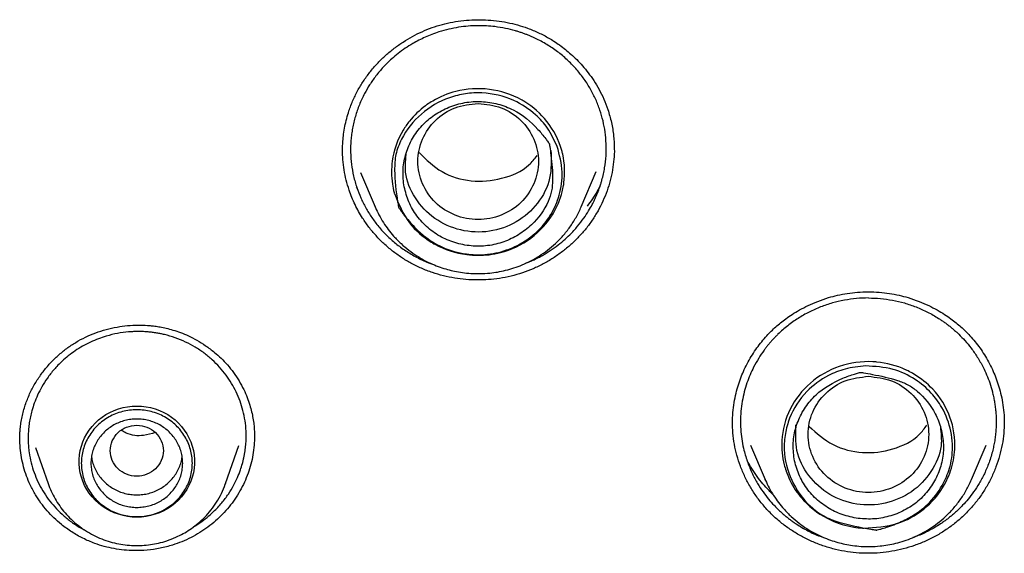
# Model space of a CAD drawing. Header units: millimetres. Extents: x 8 to 771, y 12 to 1627.
# Tile 74 of 94: x 328 to 348, y 1445 to 1456. Entities that reach past the tile are written whole.
import ezdxf

# ---------------------------------------------------------------- set-up
doc = ezdxf.new("R2010")
doc.units = ezdxf.units.MM

msp = doc.modelspace()

# ---------------------------------------------------------------- linework, layer by layer
at = {"color": 7, "linetype": 'Continuous', "lineweight": 30}
for p, q in [((340.167, 1453.007), (340.167, 1452.984)), ((334.541, 1452.948), (334.541, 1452.96)), ((334.912, 1452.503), (335.212, 1451.796)), ((339.485, 1451.796), (339.795, 1452.527)), ((334.846, 1452.176), (334.831, 1452.204)), ((335.212, 1451.796), (335.219, 1451.781)), ((335.219, 1451.781), (335.212, 1451.796)), ((327.855, 1446.968), (327.855, 1446.973)), ((332.713, 1447.03), (332.713, 1447.016)), ((328.181, 1446.804), (328.44, 1446.055)), ((332.114, 1446.055), (332.387, 1446.846)), ((342.992, 1446.852), (343.296, 1446.137)), ((347.569, 1446.137), (347.873, 1446.852)), ((343.296, 1446.137), (343.303, 1446.121)), ((343.303, 1446.121), (343.296, 1446.137)), ((332.109, 1446.042), (332.114, 1446.055)), ((332.114, 1446.055), (332.11, 1446.043))]:
    msp.add_line(p, q, dxfattribs=at)
at = {"color": 7, "linetype": 'Continuous', "lineweight": 30, "flags": 128}
msp.add_lwpolyline([(330.277, 1445.359), (330.181, 1445.362), (330.085, 1445.374), (329.991, 1445.392), (329.898, 1445.418), (329.808, 1445.451), (329.721, 1445.491), (329.638, 1445.537), (329.558, 1445.59), (329.484, 1445.649), (329.414, 1445.713), (329.35, 1445.782), (329.292, 1445.856), (329.241, 1445.935), (329.196, 1446.017), (329.159, 1446.103), (329.128, 1446.191), (329.105, 1446.281), (329.089, 1446.372), (329.082, 1446.465), (329.082, 1446.558), (329.089, 1446.65), (329.105, 1446.742), (329.128, 1446.832), (329.159, 1446.92), (329.196, 1447.005), (329.241, 1447.087), (329.292, 1447.166), (329.35, 1447.24), (329.414, 1447.31), (329.484, 1447.374), (329.558, 1447.433), (329.638, 1447.485), (329.721, 1447.532), (329.808, 1447.572), (329.898, 1447.604), (329.991, 1447.63), (330.085, 1447.649), (330.181, 1447.66), (330.277, 1447.664), (330.373, 1447.66), (330.469, 1447.649), (330.563, 1447.63), (330.656, 1447.604), (330.746, 1447.572), (330.833, 1447.532), (330.916, 1447.485), (330.995, 1447.433), (331.07, 1447.374), (331.139, 1447.31), (331.203, 1447.24), (331.261, 1447.166), (331.313, 1447.087), (331.357, 1447.005), (331.395, 1446.92), (331.426, 1446.832), (331.449, 1446.742), (331.464, 1446.65), (331.472, 1446.558), (331.472, 1446.465), (331.464, 1446.372), (331.449, 1446.281), (331.426, 1446.191), (331.395, 1446.103), (331.357, 1446.017), (331.313, 1445.935), (331.261, 1445.856), (331.203, 1445.782), (331.139, 1445.713), (331.07, 1445.649), (330.995, 1445.59), (330.916, 1445.537), (330.833, 1445.491), (330.746, 1445.451), (330.656, 1445.418), (330.563, 1445.392), (330.469, 1445.374), (330.373, 1445.362), (330.277, 1445.359)], dxfattribs=at)
at = {"color": 7, "linetype": 'Continuous', "lineweight": 30}
for points, knots in [([(334.539, 1452.94), (334.539, 1452.972), (334.539, 1453.043), (334.545, 1453.164), (334.559, 1453.307), (334.586, 1453.465), (334.623, 1453.626), (334.678, 1453.81), (334.756, 1454.011), (334.861, 1454.225), (334.983, 1454.424), (335.121, 1454.61), (335.271, 1454.782), (335.434, 1454.94), (335.608, 1455.085), (335.791, 1455.214), (335.984, 1455.329), (336.184, 1455.429), (336.392, 1455.513), (336.606, 1455.58), (336.825, 1455.629), (337.048, 1455.661), (337.274, 1455.676), (337.5, 1455.674), (337.726, 1455.655), (337.948, 1455.62), (338.165, 1455.569), (338.344, 1455.511), (338.489, 1455.455), (338.601, 1455.406), (338.709, 1455.352), (338.816, 1455.293), (338.924, 1455.227), (339.039, 1455.148), (339.157, 1455.058), (339.276, 1454.957), (339.394, 1454.845), (339.514, 1454.717), (339.632, 1454.572), (339.748, 1454.409), (339.857, 1454.228), (339.958, 1454.028), (340.01, 1453.885), (340.037, 1453.811)], [0, 0, 0, 0, 0.013356, 0.029495, 0.048473, 0.069981, 0.091616, 0.11292, 0.144267, 0.174915, 0.204801, 0.234231, 0.26339, 0.292274, 0.320872, 0.349179, 0.377367, 0.405503, 0.433584, 0.461637, 0.489768, 0.517981, 0.546259, 0.574578, 0.602909, 0.63119, 0.659145, 0.686702, 0.702271, 0.717707, 0.733022, 0.748242, 0.763866, 0.781522, 0.801341, 0.820462, 0.84124, 0.86367, 0.887739, 0.913428, 0.940715, 0.969578, 1, 1, 1, 1]), ([(339.872, 1453.796), (339.845, 1453.871), (339.79, 1454.02), (339.679, 1454.236), (339.548, 1454.444), (339.393, 1454.641), (339.216, 1454.826), (339.019, 1454.996), (338.801, 1455.147), (338.626, 1455.244), (338.507, 1455.301), (338.448, 1455.327), (338.387, 1455.353), (338.323, 1455.378), (338.258, 1455.401), (338.19, 1455.424), (338.077, 1455.458), (337.913, 1455.498), (337.712, 1455.531), (337.517, 1455.548), (337.332, 1455.552), (337.14, 1455.543), (336.941, 1455.519), (336.738, 1455.479), (336.554, 1455.428), (336.391, 1455.371), (336.252, 1455.314), (336.12, 1455.25), (335.981, 1455.174), (335.837, 1455.084), (335.692, 1454.978), (335.538, 1454.848), (335.381, 1454.694), (335.228, 1454.513), (335.1, 1454.329), (335.006, 1454.167), (334.937, 1454.028), (334.886, 1453.911), (334.841, 1453.792), (334.803, 1453.671), (334.771, 1453.548), (334.745, 1453.425), (334.725, 1453.3), (334.708, 1453.134), (334.702, 1452.925), (334.72, 1452.675), (334.762, 1452.429), (334.811, 1452.27), (334.835, 1452.19)], [0, 0, 0, 0, 0.029449, 0.059374, 0.089776, 0.120653, 0.152006, 0.183833, 0.216134, 0.248908, 0.256525, 0.264345, 0.272368, 0.280593, 0.289021, 0.297651, 0.306484, 0.331812, 0.358669, 0.380035, 0.402279, 0.425398, 0.449393, 0.474264, 0.500009, 0.518478, 0.536567, 0.554276, 0.571605, 0.594118, 0.615956, 0.63712, 0.667596, 0.696558, 0.724006, 0.749942, 0.765731, 0.781498, 0.797243, 0.812968, 0.828671, 0.844354, 0.860015, 0.875655, 0.906864, 0.937991, 0.969036, 1, 1, 1, 1]), ([(335.614, 1452.069), (335.612, 1452.077), (335.594, 1452.142), (335.549, 1452.365), (335.547, 1452.813), (335.704, 1453.262), (335.965, 1453.636), (336.134, 1453.797), (336.258, 1453.889), (336.262, 1453.891), (336.274, 1453.901), (336.322, 1453.935), (336.513, 1454.058), (336.933, 1454.234), (337.588, 1454.273), (338.069, 1454.117), (338.468, 1453.883), (338.818, 1453.57), (339.032, 1453.155), (339.143, 1452.719), (339.152, 1452.485), (339.122, 1452.27), (339.113, 1452.209), (339.067, 1451.99), (338.899, 1451.582), (338.467, 1451.111), (337.964, 1450.87), (337.505, 1450.783), (337.032, 1450.785), (336.624, 1450.916), (336.227, 1451.15), (335.865, 1451.459), (335.702, 1451.855), (335.614, 1452.069)], [0, 0, 0, 0, 0.00232, 0.018808, 0.062897, 0.125316, 0.146347, 0.187908, 0.187951, 0.18826, 0.189089, 0.192174, 0.204056, 0.250518, 0.312855, 0.375265, 0.382557, 0.437762, 0.50018, 0.507554, 0.562627, 0.563233, 0.567706, 0.579856, 0.625247, 0.687579, 0.749987, 0.771317, 0.812633, 0.875054, 0.883077, 0.9371, 1, 1, 1, 1]), ([(338.985, 1453.048), (339.033, 1452.871), (339.124, 1452.537), (339.05, 1452.049), (338.885, 1451.655), (338.615, 1451.296), (338.289, 1451.047), (337.891, 1450.869), (337.514, 1450.789), (337.057, 1450.806), (336.615, 1450.93), (336.297, 1451.128), (336.128, 1451.275), (335.996, 1451.403), (335.879, 1451.536), (335.782, 1451.664), (335.751, 1451.709), (335.731, 1451.737), (335.716, 1451.76), (335.704, 1451.778), (335.702, 1451.782), (335.701, 1451.783), (335.7, 1451.784), (335.7, 1451.784), (335.7, 1451.784), (335.7, 1451.784), (335.7, 1451.784), (335.7, 1451.784), (335.7, 1451.785), (335.699, 1451.79), (335.692, 1451.829), (335.649, 1452.086), (335.606, 1452.449), (335.629, 1452.886), (335.791, 1453.302), (336.143, 1453.749), (336.641, 1454.04), (337.084, 1454.15), (337.54, 1454.171), (338.062, 1454.048), (338.51, 1453.754), (338.812, 1453.419), (338.924, 1453.178), (338.985, 1453.048)], [0, 0, 0, 0, 0.051546, 0.0974, 0.137513, 0.171805, 0.222446, 0.249548, 0.291867, 0.326805, 0.374196, 0.416427, 0.429271, 0.43661, 0.467941, 0.479135, 0.482017, 0.483629, 0.488956, 0.489635, 0.490025, 0.490107, 0.490116, 0.490118, 0.49012, 0.490121, 0.490123, 0.490129, 0.490154, 0.490339, 0.491591, 0.501223, 0.5634, 0.5946, 0.626119, 0.688337, 0.750519, 0.781774, 0.813027, 0.875091, 0.925122, 0.959494, 1, 1, 1, 1]), ([(335.808, 1452.251), (335.833, 1452.144), (335.882, 1451.928), (336.047, 1451.634), (336.269, 1451.379), (336.546, 1451.177), (336.863, 1451.041), (337.201, 1450.973), (337.547, 1450.977), (337.882, 1451.057), (338.192, 1451.206), (338.53, 1451.469), (338.767, 1451.789), (338.879, 1452.123), (338.901, 1452.447), (338.87, 1452.755), (338.839, 1453), (338.827, 1453.077), (338.825, 1453.094), (338.824, 1453.096), (338.824, 1453.097), (338.824, 1453.097), (338.824, 1453.097), (338.824, 1453.097), (338.824, 1453.097), (338.824, 1453.097), (338.823, 1453.098), (338.814, 1453.112), (338.79, 1453.148), (338.716, 1453.25), (338.508, 1453.504), (338.182, 1453.778), (337.759, 1453.936), (337.417, 1453.989), (337.071, 1453.968), (336.739, 1453.871), (336.437, 1453.709), (336.178, 1453.488), (335.977, 1453.217), (335.846, 1452.91), (335.779, 1452.582), (335.798, 1452.361), (335.808, 1452.251)], [0, 0, 0, 0, 0.034965, 0.070009, 0.105143, 0.140392, 0.175537, 0.210606, 0.245626, 0.280673, 0.315773, 0.350838, 0.413396, 0.437454, 0.461711, 0.516138, 0.535616, 0.54036, 0.540876, 0.541071, 0.541097, 0.541104, 0.541105, 0.541106, 0.541109, 0.541118, 0.541204, 0.541617, 0.546218, 0.554911, 0.581292, 0.649148, 0.684157, 0.719259, 0.754504, 0.789707, 0.824793, 0.85981, 0.894827, 0.929909, 0.965002, 1, 1, 1, 1]), ([(337.348, 1453.939), (337.185, 1453.921), (336.858, 1453.883), (336.441, 1453.607), (336.166, 1453.208), (336.065, 1452.735), (336.166, 1452.263), (336.441, 1451.86), (336.858, 1451.595), (337.348, 1451.498), (337.838, 1451.595), (338.256, 1451.86), (338.531, 1452.263), (338.632, 1452.735), (338.531, 1453.208), (338.256, 1453.607), (337.838, 1453.883), (337.512, 1453.921), (337.348, 1453.939)], [0, 0, 0, 0, 0.0625, 0.125, 0.1875, 0.25, 0.3125, 0.375, 0.4375, 0.5, 0.5625, 0.625, 0.6875, 0.75, 0.8125, 0.875, 0.9375, 1, 1, 1, 1]), ([(338.329, 1450.623), (338.343, 1450.628), (338.388, 1450.645), (338.463, 1450.677), (338.552, 1450.719), (338.638, 1450.764), (338.72, 1450.81), (338.831, 1450.878), (338.965, 1450.97), (339.113, 1451.089), (339.262, 1451.227), (339.405, 1451.382), (339.534, 1451.55), (339.634, 1451.702), (339.701, 1451.82), (339.745, 1451.906), (339.774, 1451.969), (339.802, 1452.031), (339.828, 1452.094), (339.852, 1452.158), (339.874, 1452.221), (339.894, 1452.285), (339.931, 1452.411), (339.973, 1452.601), (340.001, 1452.854), (340.004, 1453.102), (339.982, 1453.343), (339.94, 1453.575), (339.895, 1453.723), (339.872, 1453.796)], [0, 0, 0, 0, 0.010931, 0.036449, 0.061367, 0.085686, 0.109403, 0.13252, 0.184112, 0.232434, 0.277483, 0.338904, 0.392958, 0.439638, 0.47894, 0.496804, 0.514567, 0.532229, 0.549789, 0.567247, 0.584604, 0.601859, 0.619013, 0.686582, 0.752525, 0.816839, 0.879524, 0.940578, 1, 1, 1, 1]), ([(340.037, 1453.811), (340.063, 1453.722), (340.115, 1453.544), (340.159, 1453.274), (340.165, 1453.094), (340.168, 1453.007)], [0, 0, 0, 0, 0.340473, 0.679442, 1, 1, 1, 1]), ([(340.169, 1453.009), (340.169, 1453.005), (340.172, 1452.929), (340.161, 1452.778), (340.135, 1452.559), (340.087, 1452.34), (340.021, 1452.123), (339.936, 1451.913), (339.834, 1451.71), (339.716, 1451.519), (339.582, 1451.337), (339.433, 1451.167), (339.27, 1451.008), (339.093, 1450.862), (338.903, 1450.728), (338.7, 1450.609), (338.487, 1450.507), (338.264, 1450.421), (338.031, 1450.355), (337.796, 1450.308), (337.562, 1450.282), (337.33, 1450.274), (337.096, 1450.284), (336.861, 1450.313), (336.628, 1450.361), (336.398, 1450.428), (336.173, 1450.516), (335.958, 1450.621), (335.758, 1450.742), (335.571, 1450.877), (335.394, 1451.028), (335.231, 1451.194), (335.083, 1451.371), (334.965, 1451.539), (334.87, 1451.697), (334.796, 1451.84), (334.73, 1451.987), (334.693, 1452.089), (334.675, 1452.14)], [0, 0, 0, 0, 0.001622, 0.029769, 0.058651, 0.087534, 0.117019, 0.146712, 0.175529, 0.204547, 0.233365, 0.262376, 0.291286, 0.320196, 0.349892, 0.379588, 0.409392, 0.439194, 0.469925, 0.500657, 0.529546, 0.558436, 0.588106, 0.617776, 0.647687, 0.677596, 0.708419, 0.739242, 0.768373, 0.797504, 0.827464, 0.857424, 0.886795, 0.916367, 0.937127, 0.957887, 0.978943, 1, 1, 1, 1]), ([(334.675, 1452.14), (334.654, 1452.209), (334.611, 1452.347), (334.569, 1452.559), (334.543, 1452.767), (334.54, 1452.903), (334.539, 1452.968)], [0, 0, 0, 0, 0.256127, 0.513069, 0.770014, 1, 1, 1, 1]), ([(338.857, 1452.961), (338.863, 1452.768), (338.877, 1452.382), (338.608, 1451.846), (338.16, 1451.453), (337.587, 1451.249), (336.979, 1451.278), (336.423, 1451.524), (336.021, 1451.959), (335.807, 1452.462), (335.848, 1452.794), (335.865, 1452.934)], [0, 0, 0, 0, 0.1145109, 0.229041, 0.3435998, 0.4581423, 0.5726939, 0.6872068, 0.8017299, 0.9162701, 1, 1, 1, 1]), ([(336.123, 1452.919), (336.273, 1452.773), (336.573, 1452.482), (337.203, 1452.295), (337.839, 1452.353), (338.334, 1452.559), (338.519, 1452.79), (338.573, 1452.857)], [0, 0, 0, 0, 0.226291, 0.4528, 0.679191, 0.905814, 1, 1, 1, 1]), ([(334.835, 1452.19), (334.861, 1452.12), (334.913, 1451.978), (335.017, 1451.772), (335.141, 1451.571), (335.286, 1451.379), (335.453, 1451.198), (335.64, 1451.031), (335.847, 1450.878), (336.073, 1450.746), (336.259, 1450.654), (336.372, 1450.617), (336.4, 1450.607)], [0, 0, 0, 0, 0.099006, 0.19998, 0.302925, 0.407843, 0.514736, 0.623607, 0.734459, 0.847294, 0.962115, 1, 1, 1, 1]), ([(339.879, 1452.239), (339.858, 1452.198), (339.808, 1452.102), (339.719, 1451.958), (339.646, 1451.859), (339.609, 1451.81)], [0, 0, 0, 0, 0.279798, 0.645728, 1, 1, 1, 1]), ([(335.219, 1451.781), (335.243, 1451.729), (335.292, 1451.621), (335.383, 1451.468), (335.484, 1451.322), (335.605, 1451.175), (335.746, 1451.031), (335.907, 1450.895), (336.071, 1450.779), (336.236, 1450.683), (336.398, 1450.605), (336.557, 1450.543), (336.711, 1450.494), (336.864, 1450.457), (337.026, 1450.429), (337.201, 1450.411), (337.391, 1450.406), (337.577, 1450.417), (337.754, 1450.441), (337.921, 1450.476), (338.092, 1450.525), (338.267, 1450.59), (338.442, 1450.672), (338.617, 1450.773), (338.788, 1450.893), (338.953, 1451.033), (339.109, 1451.193), (339.253, 1451.375), (339.382, 1451.576), (339.45, 1451.722), (339.485, 1451.796)], [0, 0, 0, 0, 0.032227, 0.066541, 0.099759, 0.13188, 0.172999, 0.212179, 0.249429, 0.284758, 0.318179, 0.349703, 0.379341, 0.407503, 0.437492, 0.470044, 0.50517, 0.542876, 0.572861, 0.604308, 0.637221, 0.671605, 0.707464, 0.744801, 0.783619, 0.823922, 0.86571, 0.908987, 0.95375, 1, 1, 1, 1]), ([(342.616, 1447.31), (342.618, 1447.383), (342.621, 1447.525), (342.649, 1447.732), (342.688, 1447.924), (342.738, 1448.103), (342.796, 1448.267), (342.863, 1448.424), (342.94, 1448.577), (343.027, 1448.727), (343.12, 1448.867), (343.22, 1448.998), (343.32, 1449.114), (343.419, 1449.217), (343.514, 1449.306), (343.615, 1449.392), (343.728, 1449.479), (343.858, 1449.568), (344.011, 1449.661), (344.187, 1449.752), (344.388, 1449.839), (344.593, 1449.909), (344.798, 1449.963), (344.998, 1450.002), (345.211, 1450.028), (345.357, 1450.032), (345.432, 1450.034)], [0, 0, 0, 0, 0.051692, 0.100673, 0.146914, 0.190371, 0.231001, 0.268768, 0.310313, 0.349891, 0.388721, 0.426791, 0.464096, 0.494604, 0.524617, 0.554191, 0.58575, 0.621817, 0.66241, 0.707531, 0.75717, 0.811292, 0.854798, 0.900766, 0.949171, 1, 1, 1, 1]), ([(345.432, 1450.034), (345.507, 1450.032), (345.654, 1450.028), (345.867, 1450.002), (346.067, 1449.963), (346.271, 1449.909), (346.477, 1449.839), (346.677, 1449.752), (346.854, 1449.661), (347.006, 1449.568), (347.137, 1449.479), (347.249, 1449.392), (347.35, 1449.306), (347.446, 1449.217), (347.544, 1449.114), (347.644, 1448.998), (347.744, 1448.867), (347.838, 1448.727), (347.925, 1448.577), (348.001, 1448.424), (348.068, 1448.267), (348.126, 1448.103), (348.176, 1447.924), (348.216, 1447.732), (348.243, 1447.525), (348.247, 1447.383), (348.249, 1447.31)], [0, 0, 0, 0, 0.050829, 0.099234, 0.145202, 0.188708, 0.24283, 0.292469, 0.33759, 0.378183, 0.41425, 0.445809, 0.475383, 0.505396, 0.535904, 0.573209, 0.611279, 0.650109, 0.689687, 0.731232, 0.768999, 0.809629, 0.853086, 0.899327, 0.948308, 1, 1, 1, 1]), ([(345.432, 1449.904), (345.349, 1449.902), (345.183, 1449.897), (344.933, 1449.861), (344.685, 1449.804), (344.44, 1449.721), (344.203, 1449.615), (343.974, 1449.485), (343.757, 1449.331), (343.61, 1449.202), (343.519, 1449.112), (343.479, 1449.07), (343.437, 1449.026), (343.396, 1448.979), (343.355, 1448.929), (343.313, 1448.877), (343.246, 1448.787), (343.155, 1448.653), (343.059, 1448.482), (342.979, 1448.309), (342.914, 1448.139), (342.859, 1447.955), (342.817, 1447.76), (342.79, 1447.552), (342.781, 1447.341), (342.79, 1447.133), (342.814, 1446.935), (342.858, 1446.72), (342.927, 1446.494), (343.023, 1446.264), (343.131, 1446.062), (343.245, 1445.886), (343.36, 1445.736), (343.458, 1445.626), (343.535, 1445.546), (343.594, 1445.49), (343.655, 1445.435), (343.716, 1445.382), (343.78, 1445.332), (343.844, 1445.283), (343.964, 1445.199), (344.145, 1445.09), (344.358, 1444.986), (344.493, 1444.94), (344.542, 1444.924)], [0, 0, 0, 0, 0.033541, 0.067523, 0.101944, 0.136803, 0.172101, 0.207837, 0.244009, 0.280617, 0.28835, 0.296375, 0.304691, 0.3133, 0.3222, 0.331392, 0.340876, 0.368454, 0.398235, 0.422265, 0.447559, 0.474116, 0.501934, 0.531014, 0.561354, 0.590317, 0.618024, 0.644476, 0.681795, 0.716295, 0.747978, 0.776846, 0.802899, 0.826138, 0.837403, 0.848617, 0.859782, 0.870897, 0.881963, 0.892978, 0.903944, 0.941917, 0.979284, 1, 1, 1, 1]), ([(345.432, 1449.904), (345.515, 1449.902), (345.682, 1449.897), (345.932, 1449.861), (346.18, 1449.804), (346.424, 1449.721), (346.662, 1449.615), (346.835, 1449.516), (346.951, 1449.44), (347.013, 1449.397), (347.074, 1449.352), (347.133, 1449.305), (347.192, 1449.256), (347.249, 1449.205), (347.331, 1449.128), (347.438, 1449.017), (347.568, 1448.86), (347.696, 1448.676), (347.801, 1448.49), (347.886, 1448.309), (347.95, 1448.139), (347.995, 1447.988), (348.025, 1447.861), (348.045, 1447.761), (348.06, 1447.659), (348.072, 1447.554), (348.079, 1447.447), (348.081, 1447.333), (348.078, 1447.214), (348.069, 1447.092), (348.055, 1446.974), (348.035, 1446.859), (347.999, 1446.697), (347.939, 1446.496), (347.842, 1446.265), (347.734, 1446.063), (347.62, 1445.887), (347.504, 1445.736), (347.407, 1445.626), (347.329, 1445.546), (347.271, 1445.49), (347.21, 1445.435), (347.148, 1445.382), (347.085, 1445.332), (347.021, 1445.284), (346.901, 1445.199), (346.719, 1445.09), (346.518, 1444.991), (346.393, 1444.949), (346.356, 1444.936)], [0, 0, 0, 0, 0.033701, 0.067844, 0.102428, 0.137453, 0.172919, 0.208824, 0.219167, 0.229546, 0.239961, 0.250412, 0.260899, 0.271421, 0.281979, 0.307229, 0.33534, 0.366312, 0.40014, 0.424285, 0.449699, 0.476381, 0.4902, 0.504337, 0.51879, 0.53356, 0.548647, 0.56405, 0.581448, 0.598591, 0.615285, 0.631528, 0.647322, 0.684823, 0.719517, 0.751406, 0.78049, 0.806772, 0.83025, 0.841377, 0.852644, 0.863862, 0.87503, 0.886149, 0.897217, 0.908236, 0.946392, 0.983941, 1, 1, 1, 1]), ([(327.853, 1446.959), (327.852, 1446.978), (327.852, 1447.021), (327.854, 1447.101), (327.861, 1447.199), (327.875, 1447.314), (327.898, 1447.438), (327.938, 1447.603), (328.003, 1447.8), (328.106, 1448.023), (328.227, 1448.23), (328.366, 1448.42), (328.52, 1448.595), (328.688, 1448.753), (328.869, 1448.894), (329.061, 1449.016), (329.265, 1449.12), (329.478, 1449.204), (329.698, 1449.269), (329.919, 1449.313), (330.137, 1449.338), (330.347, 1449.344), (330.517, 1449.336), (330.653, 1449.32), (330.765, 1449.303), (330.891, 1449.277), (331.031, 1449.24), (331.185, 1449.187), (331.351, 1449.118), (331.526, 1449.027), (331.708, 1448.914), (331.875, 1448.788), (332.025, 1448.653), (332.158, 1448.514), (332.285, 1448.358), (332.358, 1448.243), (332.396, 1448.184)], [0, 0, 0, 0, 0.010274, 0.023471, 0.039684, 0.058978, 0.079821, 0.100443, 0.140846, 0.180046, 0.218091, 0.255459, 0.29238, 0.328838, 0.364826, 0.400553, 0.43631, 0.472196, 0.508194, 0.543771, 0.578035, 0.610921, 0.642399, 0.657825, 0.67534, 0.695516, 0.718369, 0.743972, 0.772347, 0.803504, 0.837435, 0.874107, 0.903383, 0.934141, 0.966353, 1, 1, 1, 1]), ([(332.24, 1448.133), (332.203, 1448.192), (332.128, 1448.309), (331.993, 1448.472), (331.841, 1448.625), (331.672, 1448.764), (331.487, 1448.888), (331.287, 1448.995), (331.074, 1449.082), (330.899, 1449.134), (330.77, 1449.163), (330.688, 1449.178), (330.601, 1449.191), (330.51, 1449.2), (330.414, 1449.207), (330.314, 1449.209), (330.21, 1449.207), (330.064, 1449.198), (329.873, 1449.172), (329.665, 1449.122), (329.478, 1449.059), (329.315, 1448.99), (329.153, 1448.906), (329, 1448.81), (328.858, 1448.706), (328.71, 1448.578), (328.562, 1448.426), (328.423, 1448.248), (328.31, 1448.07), (328.221, 1447.896), (328.152, 1447.728), (328.104, 1447.578), (328.071, 1447.441), (328.048, 1447.317), (328.033, 1447.192), (328.026, 1447.067), (328.025, 1446.943), (328.032, 1446.82), (328.049, 1446.667), (328.084, 1446.487), (328.146, 1446.284), (328.225, 1446.089), (328.294, 1445.967), (328.328, 1445.906)], [0, 0, 0, 0, 0.030032, 0.060511, 0.091438, 0.12281, 0.154628, 0.186891, 0.219597, 0.252746, 0.264032, 0.275876, 0.288277, 0.301236, 0.314752, 0.328826, 0.343456, 0.358642, 0.390673, 0.424923, 0.448996, 0.474053, 0.500094, 0.525974, 0.550934, 0.574975, 0.609307, 0.641578, 0.671791, 0.699946, 0.726047, 0.750095, 0.768523, 0.786861, 0.80511, 0.82327, 0.841341, 0.859323, 0.877218, 0.908313, 0.939141, 0.969703, 1, 1, 1, 1]), ([(345.339, 1445.129), (345.33, 1445.13), (345.26, 1445.134), (345.026, 1445.161), (344.583, 1445.297), (344.189, 1445.58), (343.9, 1445.935), (343.793, 1446.14), (343.741, 1446.281), (343.74, 1446.285), (343.735, 1446.299), (343.716, 1446.353), (343.653, 1446.566), (343.609, 1447.006), (343.773, 1447.619), (344.2, 1448.174), (344.817, 1448.525), (345.32, 1448.598), (345.787, 1448.564), (346.02, 1448.5), (346.224, 1448.406), (346.282, 1448.378), (346.484, 1448.268), (346.833, 1447.989), (347.165, 1447.449), (347.247, 1446.913), (347.192, 1446.465), (347.044, 1446.033), (346.789, 1445.701), (346.436, 1445.407), (346.019, 1445.171), (345.575, 1445.144), (345.339, 1445.129)], [0, 0, 0, 0, 0.002359, 0.0189, 0.062906, 0.125333, 0.146487, 0.187934, 0.187972, 0.188264, 0.189074, 0.19213, 0.203989, 0.250552, 0.312897, 0.375315, 0.43739, 0.500121, 0.507495, 0.562575, 0.563227, 0.567798, 0.579998, 0.625205, 0.687546, 0.749962, 0.771273, 0.812616, 0.875045, 0.88247, 0.937513, 1, 1, 1, 1]), ([(345.375, 1448.495), (345.568, 1448.484), (345.931, 1448.463), (346.396, 1448.238), (346.734, 1447.958), (346.999, 1447.596), (347.138, 1447.226), (347.188, 1446.81), (347.15, 1446.442), (346.989, 1446.029), (346.73, 1445.666), (346.441, 1445.438), (346.243, 1445.329), (346.076, 1445.247), (345.906, 1445.18), (345.749, 1445.13), (345.694, 1445.114), (345.659, 1445.105), (345.633, 1445.098), (345.61, 1445.092), (345.606, 1445.091), (345.604, 1445.091), (345.604, 1445.091), (345.604, 1445.091), (345.604, 1445.091), (345.604, 1445.091), (345.604, 1445.091), (345.604, 1445.091), (345.603, 1445.091), (345.598, 1445.092), (345.558, 1445.098), (345.296, 1445.142), (344.926, 1445.215), (344.497, 1445.368), (344.137, 1445.647), (343.806, 1446.108), (343.672, 1446.654), (343.701, 1447.093), (343.821, 1447.518), (344.106, 1447.962), (344.539, 1448.283), (344.964, 1448.452), (345.232, 1448.48), (345.375, 1448.495)], [0, 0, 0, 0, 0.052433, 0.098931, 0.139432, 0.173853, 0.223983, 0.249541, 0.292688, 0.327904, 0.374194, 0.416434, 0.429276, 0.436608, 0.46794, 0.479134, 0.482016, 0.483628, 0.488957, 0.489635, 0.490023, 0.490105, 0.490114, 0.490116, 0.490118, 0.490119, 0.49012, 0.490127, 0.490153, 0.490338, 0.491593, 0.501222, 0.5634, 0.594601, 0.626121, 0.68834, 0.750523, 0.781778, 0.813032, 0.875097, 0.926439, 0.960483, 1, 1, 1, 1]), ([(345.18, 1445.337), (345.294, 1445.327), (345.522, 1445.306), (345.863, 1445.366), (346.184, 1445.49), (346.469, 1445.682), (346.701, 1445.93), (346.872, 1446.219), (346.975, 1446.537), (347, 1446.869), (346.949, 1447.199), (346.794, 1447.59), (346.551, 1447.906), (346.256, 1448.112), (345.943, 1448.232), (345.63, 1448.299), (345.378, 1448.346), (345.299, 1448.359), (345.281, 1448.362), (345.279, 1448.362), (345.278, 1448.363), (345.278, 1448.363), (345.278, 1448.363), (345.278, 1448.363), (345.278, 1448.363), (345.278, 1448.362), (345.276, 1448.362), (345.26, 1448.358), (345.217, 1448.347), (345.093, 1448.311), (344.779, 1448.199), (344.407, 1447.985), (344.12, 1447.646), (343.963, 1447.349), (343.876, 1447.025), (343.869, 1446.691), (343.936, 1446.364), (344.074, 1446.059), (344.28, 1445.791), (344.542, 1445.575), (344.845, 1445.413), (345.069, 1445.362), (345.18, 1445.337)], [0, 0, 0, 0, 0.034965, 0.070009, 0.105143, 0.140392, 0.175538, 0.210606, 0.245626, 0.280673, 0.315774, 0.350838, 0.413396, 0.437455, 0.461712, 0.516138, 0.535617, 0.54036, 0.540876, 0.541071, 0.541098, 0.541104, 0.541105, 0.541107, 0.541109, 0.541118, 0.541205, 0.541617, 0.546218, 0.554912, 0.581292, 0.649149, 0.684158, 0.71926, 0.754504, 0.789707, 0.824793, 0.85981, 0.894827, 0.929909, 0.965002, 1, 1, 1, 1]), ([(331.457, 1445.163), (331.499, 1445.188), (331.595, 1445.246), (331.732, 1445.351), (331.886, 1445.487), (332.036, 1445.648), (332.173, 1445.831), (332.28, 1446.009), (332.362, 1446.176), (332.422, 1446.33), (332.459, 1446.449), (332.483, 1446.538), (332.497, 1446.603), (332.51, 1446.667), (332.52, 1446.731), (332.528, 1446.795), (332.535, 1446.859), (332.543, 1446.975), (332.544, 1447.143), (332.522, 1447.359), (332.48, 1447.567), (332.418, 1447.767), (332.339, 1447.957), (332.273, 1448.075), (332.24, 1448.133)], [0, 0, 0, 0, 0.04223, 0.096596, 0.148286, 0.220781, 0.287249, 0.347682, 0.402071, 0.450412, 0.492697, 0.512145, 0.531495, 0.550747, 0.569901, 0.588957, 0.607916, 0.626776, 0.69199, 0.756001, 0.81881, 0.880413, 0.94081, 1, 1, 1, 1]), ([(332.396, 1448.184), (332.429, 1448.125), (332.492, 1448.013), (332.564, 1447.845), (332.618, 1447.689), (332.656, 1447.546), (332.684, 1447.411), (332.702, 1447.286), (332.711, 1447.175), (332.715, 1447.091), (332.715, 1447.045), (332.716, 1447.026)], [0, 0, 0, 0, 0.164216, 0.3136, 0.448513, 0.569189, 0.675779, 0.789344, 0.881174, 0.951355, 1, 1, 1, 1]), ([(345.432, 1448.28), (345.269, 1448.261), (344.942, 1448.224), (344.525, 1447.947), (344.25, 1447.548), (344.149, 1447.075), (344.25, 1446.603), (344.525, 1446.2), (344.942, 1445.935), (345.432, 1445.838), (345.922, 1445.935), (346.34, 1446.2), (346.615, 1446.603), (346.716, 1447.075), (346.615, 1447.548), (346.34, 1447.947), (345.922, 1448.224), (345.596, 1448.261), (345.432, 1448.28)], [0, 0, 0, 0, 0.0625, 0.125, 0.1875, 0.25, 0.3125, 0.375, 0.4375, 0.5, 0.5625, 0.625, 0.6875, 0.75, 0.8125, 0.875, 0.9375, 1, 1, 1, 1]), ([(345.432, 1444.609), (345.349, 1444.611), (345.183, 1444.615), (344.936, 1444.648), (344.694, 1444.701), (344.459, 1444.774), (344.232, 1444.866), (344.016, 1444.976), (343.811, 1445.103), (343.617, 1445.247), (343.435, 1445.408), (343.268, 1445.586), (343.118, 1445.778), (342.986, 1445.981), (342.873, 1446.195), (342.78, 1446.415), (342.707, 1446.641), (342.655, 1446.871), (342.622, 1447.104), (342.618, 1447.26), (342.616, 1447.337)], [0, 0, 0, 0, 0.056483, 0.112658, 0.168628, 0.224478, 0.280283, 0.335117, 0.390046, 0.44515, 0.500521, 0.55693, 0.613124, 0.669172, 0.72512, 0.781001, 0.835843, 0.890669, 0.945513, 1, 1, 1, 1]), ([(348.249, 1447.337), (348.247, 1447.258), (348.242, 1447.099), (348.208, 1446.862), (348.154, 1446.629), (348.079, 1446.401), (347.985, 1446.18), (347.872, 1445.97), (347.742, 1445.771), (347.593, 1445.582), (347.427, 1445.406), (347.244, 1445.244), (347.047, 1445.098), (346.838, 1444.969), (346.618, 1444.859), (346.391, 1444.769), (346.157, 1444.698), (345.92, 1444.647), (345.677, 1444.615), (345.514, 1444.611), (345.432, 1444.609)], [0, 0, 0, 0, 0.055484, 0.111323, 0.167146, 0.222986, 0.278871, 0.333826, 0.388879, 0.444074, 0.499479, 0.555853, 0.611953, 0.667874, 0.723701, 0.779506, 0.834364, 0.889343, 0.944522, 1, 1, 1, 1]), ([(330.277, 1447.267), (330.205, 1447.258), (330.061, 1447.242), (329.877, 1447.12), (329.756, 1446.945), (329.712, 1446.737), (329.756, 1446.529), (329.877, 1446.352), (330.061, 1446.235), (330.277, 1446.192), (330.492, 1446.235), (330.676, 1446.352), (330.797, 1446.529), (330.842, 1446.737), (330.797, 1446.945), (330.676, 1447.12), (330.492, 1447.242), (330.349, 1447.258), (330.277, 1447.267)], [0, 0, 0, 0, 0.0625, 0.125, 0.1875, 0.25, 0.3125, 0.375, 0.4375, 0.5, 0.5625, 0.625, 0.6875, 0.75, 0.8125, 0.875, 0.9375, 1, 1, 1, 1]), ([(330.66, 1447.115), (330.581, 1447.09), (330.386, 1447.028), (330.127, 1447.056), (329.993, 1447.139), (329.962, 1447.159)], [0, 0, 0, 0, 0.343957, 0.84427, 1, 1, 1, 1]), ([(346.924, 1447.235), (346.938, 1447.103), (346.974, 1446.779), (346.756, 1446.286), (346.35, 1445.855), (345.792, 1445.615), (345.184, 1445.591), (344.613, 1445.801), (344.169, 1446.198), (343.91, 1446.722), (343.926, 1447.094), (343.933, 1447.272)], [0, 0, 0, 0, 0.079876, 0.195986, 0.312058, 0.428139, 0.544238, 0.660355, 0.776456, 0.892564, 1, 1, 1, 1]), ([(344.203, 1447.241), (344.361, 1447.101), (344.675, 1446.822), (345.314, 1446.658), (345.946, 1446.743), (346.426, 1446.966), (346.595, 1447.199), (346.643, 1447.265)], [0, 0, 0, 0, 0.227857, 0.455857, 0.68379, 0.911885, 1, 1, 1, 1]), ([(328.178, 1445.822), (328.14, 1445.89), (328.069, 1446.016), (327.989, 1446.211), (327.929, 1446.401), (327.885, 1446.595), (327.86, 1446.792), (327.85, 1446.927), (327.853, 1446.996), (327.853, 1447)], [0, 0, 0, 0, 0.188301, 0.348853, 0.509976, 0.671106, 0.831667, 0.992223, 1, 1, 1, 1]), ([(332.715, 1447.04), (332.714, 1446.976), (332.711, 1446.847), (332.685, 1446.652), (332.644, 1446.457), (332.584, 1446.267), (332.508, 1446.081), (332.417, 1445.902), (332.31, 1445.732), (332.19, 1445.571), (332.056, 1445.42), (331.91, 1445.28), (331.752, 1445.151), (331.583, 1445.036), (331.402, 1444.934), (331.213, 1444.848), (330.999, 1444.771), (330.758, 1444.71), (330.491, 1444.671), (330.242, 1444.661), (330.013, 1444.673), (329.806, 1444.703), (329.602, 1444.749), (329.385, 1444.818), (329.157, 1444.917), (328.925, 1445.049), (328.726, 1445.193), (328.557, 1445.342), (328.416, 1445.491), (328.287, 1445.65), (328.214, 1445.765), (328.178, 1445.822)], [0, 0, 0, 0, 0.030727, 0.06301, 0.095178, 0.127335, 0.159609, 0.191887, 0.22405, 0.256085, 0.28823, 0.320373, 0.352405, 0.384969, 0.417656, 0.450346, 0.482913, 0.525146, 0.567504, 0.609737, 0.642568, 0.675525, 0.708478, 0.741305, 0.783631, 0.826088, 0.868418, 0.901255, 0.934213, 0.967169, 1, 1, 1, 1]), ([(329.337, 1446.607), (329.343, 1446.571), (329.357, 1446.496), (329.397, 1446.385), (329.452, 1446.278), (329.521, 1446.178), (329.603, 1446.087), (329.697, 1446.008), (329.8, 1445.942), (329.912, 1445.888), (330.03, 1445.85), (330.152, 1445.826), (330.277, 1445.819), (330.401, 1445.826), (330.523, 1445.85), (330.641, 1445.888), (330.753, 1445.942), (330.857, 1446.008), (330.951, 1446.087), (331.033, 1446.178), (331.102, 1446.278), (331.157, 1446.385), (331.197, 1446.496), (331.21, 1446.571), (331.217, 1446.607)], [0, 0, 0, 0, 0.04187, 0.087683, 0.133496, 0.179309, 0.225122, 0.270935, 0.316748, 0.362561, 0.408374, 0.454187, 0.5, 0.545813, 0.591626, 0.637439, 0.683252, 0.729065, 0.774878, 0.820691, 0.866504, 0.912317, 0.95813, 1, 1, 1, 1]), ([(343.455, 1445.832), (343.428, 1445.858), (343.355, 1445.927), (343.245, 1446.05), (343.125, 1446.202), (343.014, 1446.364), (342.95, 1446.479), (342.919, 1446.537)], [0, 0, 0, 0, 0.125365, 0.336419, 0.553288, 0.776179, 1, 1, 1, 1]), ([(343.303, 1446.121), (343.327, 1446.069), (343.376, 1445.961), (343.467, 1445.808), (343.568, 1445.662), (343.689, 1445.515), (343.83, 1445.371), (343.991, 1445.235), (344.155, 1445.12), (344.32, 1445.024), (344.482, 1444.945), (344.641, 1444.883), (344.795, 1444.835), (344.948, 1444.797), (345.11, 1444.769), (345.285, 1444.751), (345.475, 1444.747), (345.661, 1444.757), (345.838, 1444.782), (346.005, 1444.816), (346.176, 1444.866), (346.351, 1444.93), (346.526, 1445.013), (346.701, 1445.113), (346.872, 1445.233), (347.037, 1445.373), (347.193, 1445.534), (347.337, 1445.715), (347.466, 1445.916), (347.534, 1446.062), (347.569, 1446.137)], [0, 0, 0, 0, 0.032227, 0.066541, 0.099759, 0.13188, 0.172999, 0.212179, 0.249429, 0.284758, 0.318179, 0.349703, 0.379341, 0.407503, 0.437492, 0.470044, 0.50517, 0.542876, 0.572861, 0.604308, 0.637221, 0.671605, 0.707464, 0.744801, 0.783619, 0.823922, 0.86571, 0.908987, 0.95375, 1, 1, 1, 1]), ([(328.328, 1445.906), (328.365, 1445.848), (328.439, 1445.731), (328.574, 1445.569), (328.726, 1445.415), (328.897, 1445.275), (329.052, 1445.167), (329.155, 1445.115), (329.19, 1445.097)], [0, 0, 0, 0, 0.172897, 0.349571, 0.530034, 0.714293, 0.902361, 1, 1, 1, 1]), ([(328.44, 1446.055), (328.46, 1446.001), (328.501, 1445.894), (328.581, 1445.739), (328.677, 1445.589), (328.788, 1445.447), (328.915, 1445.312), (329.058, 1445.188), (329.212, 1445.078), (329.377, 1444.983), (329.548, 1444.906), (329.723, 1444.846), (329.9, 1444.803), (330.078, 1444.777), (330.255, 1444.768), (330.43, 1444.774), (330.601, 1444.794), (330.773, 1444.83), (330.95, 1444.884), (331.117, 1444.954), (331.273, 1445.036), (331.414, 1445.126), (331.554, 1445.234), (331.689, 1445.36), (331.817, 1445.505), (331.933, 1445.67), (332.035, 1445.849), (332.084, 1445.979), (332.109, 1446.042)], [0, 0, 0, 0, 0.035683, 0.072149, 0.109417, 0.147513, 0.186472, 0.226334, 0.266687, 0.306497, 0.345725, 0.384374, 0.422449, 0.459951, 0.496884, 0.533251, 0.569056, 0.604813, 0.643294, 0.684939, 0.718274, 0.753418, 0.790383, 0.829179, 0.869813, 0.912292, 0.956616, 1, 1, 1, 1])]:
    msp.add_open_spline(points, degree=3, knots=knots, dxfattribs=at)
for points in [[(331.427, 1446.477), (331.425, 1446.429), (331.421, 1446.332), (331.391, 1446.19), (331.342, 1446.052), (331.276, 1445.922), (331.192, 1445.801), (331.092, 1445.692), (330.979, 1445.596), (330.853, 1445.515), (330.718, 1445.451), (330.575, 1445.404), (330.427, 1445.376), (330.277, 1445.366), (330.126, 1445.376), (329.978, 1445.404), (329.835, 1445.451), (329.7, 1445.515), (329.575, 1445.596), (329.461, 1445.692), (329.362, 1445.801), (329.278, 1445.922), (329.211, 1446.052), (329.163, 1446.19), (329.133, 1446.332), (329.124, 1446.477), (329.133, 1446.622), (329.163, 1446.765), (329.211, 1446.903), (329.278, 1447.033), (329.362, 1447.154), (329.461, 1447.263), (329.575, 1447.359), (329.7, 1447.44), (329.835, 1447.504), (329.978, 1447.551), (330.126, 1447.579), (330.277, 1447.589), (330.427, 1447.579), (330.575, 1447.551), (330.718, 1447.504), (330.853, 1447.44), (330.979, 1447.359), (331.092, 1447.263), (331.192, 1447.154), (331.276, 1447.033), (331.342, 1446.903), (331.391, 1446.765), (331.421, 1446.622), (331.425, 1446.526), (331.427, 1446.477)], [(331.227, 1446.477), (331.225, 1446.437), (331.222, 1446.358), (331.197, 1446.24), (331.157, 1446.126), (331.102, 1446.018), (331.033, 1445.919), (330.951, 1445.828), (330.857, 1445.749), (330.753, 1445.682), (330.641, 1445.629), (330.523, 1445.591), (330.401, 1445.567), (330.277, 1445.559), (330.152, 1445.567), (330.03, 1445.591), (329.912, 1445.629), (329.8, 1445.682), (329.697, 1445.749), (329.603, 1445.828), (329.521, 1445.919), (329.452, 1446.018), (329.397, 1446.126), (329.357, 1446.24), (329.332, 1446.358), (329.324, 1446.477), (329.332, 1446.597), (329.357, 1446.715), (329.397, 1446.829), (329.452, 1446.936), (329.521, 1447.036), (329.603, 1447.127), (329.697, 1447.206), (329.8, 1447.272), (329.912, 1447.326), (330.03, 1447.364), (330.152, 1447.388), (330.277, 1447.395), (330.401, 1447.388), (330.523, 1447.364), (330.641, 1447.326), (330.753, 1447.272), (330.857, 1447.206), (330.951, 1447.127), (331.033, 1447.036), (331.102, 1446.936), (331.157, 1446.829), (331.197, 1446.715), (331.222, 1446.597), (331.225, 1446.517), (331.227, 1446.477)]]:
    msp.add_open_spline(points, degree=3, dxfattribs=at)

doc.saveas('drawing.dxf')
